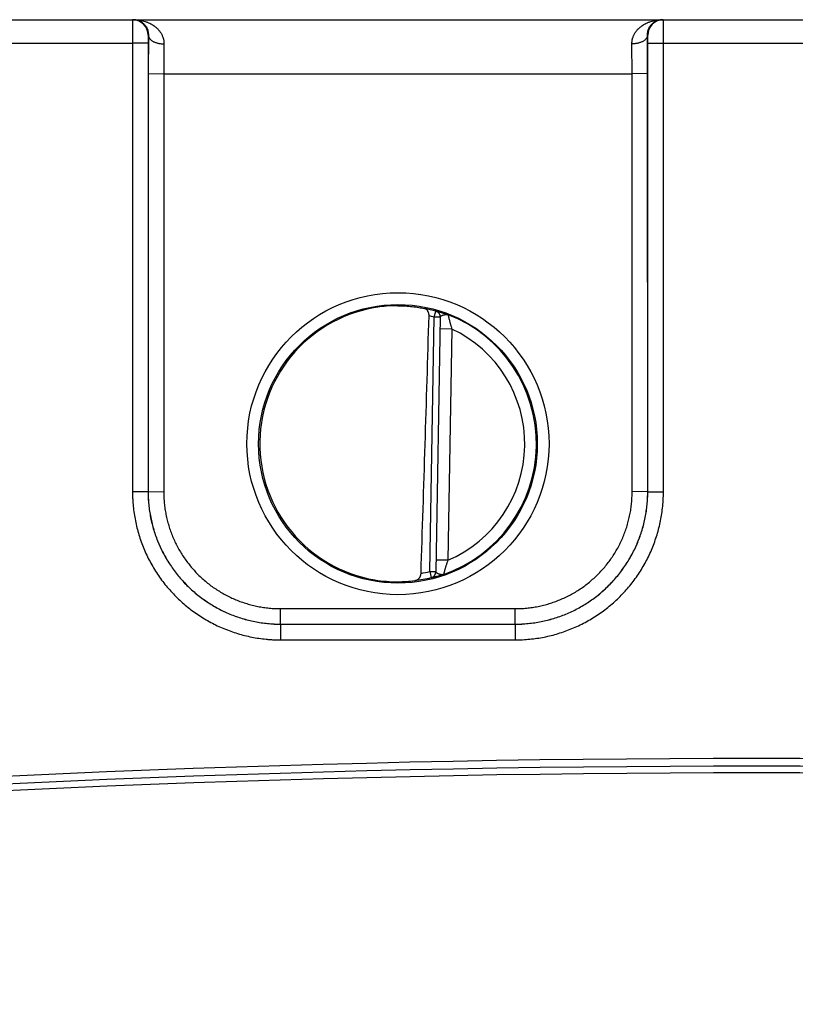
# Model space of a CAD drawing. Header units: inches. Extents: x 0 to 34, y 0 to 22.
# Tile 13 of 46: x 16.8 to 17.8, y 10.9 to 12.1. Entities that reach past the tile are written whole.
import ezdxf

# ---------------------------------------------------------------- set-up
doc = ezdxf.new("R2010")
doc.units = ezdxf.units.IN
doc.header["$LTSCALE"] = 1.87
doc.header["$MEASUREMENT"] = 0
doc.layers.get('0').update_dxf_attribs({"linetype": 'CONTINUOUS'})

msp = doc.modelspace()

# ---------------------------------------------------------------- linework, layer by layer
at = {"color": 7, "linetype": 'CONTINUOUS'}
for p, q in [((13.8961, 12.1243), (21.6701, 12.1243)), ((16.9158, 12.1243), (16.9156, 12.094)), ((17.5966, 12.094), (17.5964, 12.1243)), ((16.9358, 12.1043), (16.9356, 12.0942)), ((16.9361, 12.1043), (16.9358, 12.1043)), ((16.9361, 12.1043), (16.9359, 12.0551)), ((17.5764, 12.1043), (17.5761, 12.1043)), ((17.5763, 12.0551), (17.5761, 12.1043)), ((17.5766, 12.0942), (17.5764, 12.1043)), ((16.6666, 12.094), (16.9156, 12.094)), ((16.9356, 12.0942), (16.9156, 12.094)), ((16.9156, 12.094), (16.9157, 11.5187)), ((16.9356, 12.0942), (16.9357, 11.5188)), ((16.9561, 12.0932), (16.9559, 12.0549)), ((17.5563, 12.0549), (17.5561, 12.0932)), ((17.5765, 11.5188), (17.5766, 12.0942)), ((17.5766, 12.0942), (17.5966, 12.094)), ((17.5965, 11.5187), (17.5966, 12.094)), ((17.5966, 12.094), (17.8456, 12.094)), ((16.9359, 12.0551), (16.9358, 11.5189)), ((16.9359, 12.0551), (16.9559, 12.0549)), ((16.9559, 12.0549), (16.9558, 11.5188)), ((16.9559, 12.0549), (17.5563, 12.0549)), ((17.5763, 12.0551), (17.5563, 12.0549)), ((17.5564, 11.5188), (17.5563, 12.0549)), ((17.5764, 11.5189), (17.5763, 12.0551)), ((17.3026, 11.7426), (17.3047, 11.7502)), ((17.3047, 11.7502), (17.3047, 11.7506)), ((17.2969, 11.4164), (17.3026, 11.7426)), ((17.3104, 11.7425), (17.3026, 11.7426)), ((17.3104, 11.7429), (17.3047, 11.4159)), ((17.3252, 11.7274), (17.3102, 11.7277)), ((17.3252, 11.7274), (17.32, 11.4308)), ((16.9357, 11.5188), (16.9157, 11.5187)), ((16.9357, 11.5188), (16.9358, 11.5189)), ((16.9358, 11.5189), (16.9558, 11.5188)), ((17.5764, 11.5189), (17.5564, 11.5188)), ((17.5765, 11.5188), (17.5764, 11.5189)), ((17.5765, 11.5188), (17.5965, 11.5187)), ((17.32, 11.4308), (17.305, 11.4311)), ((17.2969, 11.4164), (17.3047, 11.4163)), ((17.2969, 11.4164), (17.2988, 11.4087)), ((17.2987, 11.4084), (17.2988, 11.4087)), ((17.1057, 11.3688), (17.4065, 11.3688)), ((17.1057, 11.3489), (17.1057, 11.3688)), ((17.4065, 11.3489), (17.4065, 11.3688)), ((17.1057, 11.3489), (17.4065, 11.3489)), ((17.1057, 11.3489), (17.4065, 11.3489)), ((17.1057, 11.3489), (17.1057, 11.3287)), ((17.4065, 11.3489), (17.4065, 11.3287)), ((17.1057, 11.3287), (17.4065, 11.3287))]:
    msp.add_line(p, q, dxfattribs=at)
for centre, radius in [((17.2561, 11.5804), 0.1937), ((17.2561, 11.5802), 0.1787)]:
    msp.add_circle(centre, radius, dxfattribs=at)
for centre, radius, start, end in [((16.9158, 12.1043), 0.02, 359.995, 89.995), ((17.5964, 12.1043), 0.02, 90.005, 180.005), ((17.2552, 11.5873), 0.1701, 89.6908, 97.6004), ((17.2561, 11.5803), 0.1768, 74.0306, 78.9352), ((17.3026, 11.743), 0.00787, 359.0044, 74.0712), ((17.3026, 11.7426), 0.00787, 359.0004, 74.0391), ((-107.2254, 15.4604), 124.5768, 358.138659, 358.290675), ((17.2561, 11.5803), 0.1689, 74.0306, 76.3334), ((17.2561, 11.5803), 0.1776, 289.2015, 68.7985), ((17.2561, 11.5803), 0.1626, 293.1447, 64.8553), ((17.2549, 11.5732), 0.1699, 260.3962, 270.3988), ((17.255, 11.5692), 0.1659, 270.3796, 277.8481), ((17.2561, 11.5803), 0.1768, 277.0061, 283.9694), ((17.2561, 11.5803), 0.1689, 280.096, 283.9695), ((17.2969, 11.416), 0.00787, 283.9293, 358.9961), ((17.2969, 11.4164), 0.00787, 283.9616, 358.9996), ((17.7161, -8.8971), 20.0737, 79.8317, 100.1683), ((17.7161, -8.8971), 20.0639, 79.8317, 100.1683), ((17.7161, -8.897), 20.0552, 79.8317, 100.1683)]:
    msp.add_arc(centre, radius, start, end, dxfattribs=at)
msp.add_ellipse((17.2561, 11.5803), major_axis=(0, 0.1771), ratio=1, start_param=0.132587, end_param=2.974099, dxfattribs=at)
for points, knots in [([(16.9174, 12.1243), (16.9179, 12.1243), (16.9189, 12.1242), (16.9205, 12.124), (16.922, 12.1237), (16.9235, 12.1232), (16.925, 12.1226), (16.9264, 12.1219), (16.9278, 12.121), (16.9292, 12.1199), (16.9305, 12.1187), (16.9316, 12.1176), (16.9323, 12.1166), (16.9331, 12.1155), (16.934, 12.114), (16.9349, 12.1119), (16.9356, 12.1096), (16.9361, 12.1071), (16.9361, 12.1052), (16.9361, 12.1043)], [0, 0, 0, 0, 0.050173, 0.100556, 0.151334, 0.202733, 0.254979, 0.308318, 0.363042, 0.419455, 0.477939, 0.53893, 0.570538, 0.602995, 0.670744, 0.74307, 0.821027, 0.90606, 1, 1, 1, 1]), ([(16.9174, 12.1243), (16.9185, 12.1243), (16.9206, 12.1242), (16.9238, 12.1239), (16.927, 12.1234), (16.9302, 12.1226), (16.9328, 12.1218), (16.9348, 12.121), (16.9368, 12.1202), (16.9388, 12.1192), (16.9407, 12.1181), (16.9426, 12.1169), (16.9444, 12.1156), (16.9461, 12.1142), (16.9474, 12.113), (16.9486, 12.1118), (16.9497, 12.1105), (16.9508, 12.1091), (16.9518, 12.1077), (16.9528, 12.1061), (16.9536, 12.1045), (16.9543, 12.1028), (16.9549, 12.1013), (16.9552, 12.1001), (16.9555, 12.0992), (16.9557, 12.0982), (16.9559, 12.0969), (16.9561, 12.0952), (16.9561, 12.0939), (16.9561, 12.0932)], [0, 0, 0, 0, 0.058435, 0.116915, 0.175497, 0.234241, 0.293203, 0.322796, 0.352478, 0.412129, 0.442138, 0.472293, 0.53309, 0.563788, 0.594722, 0.625923, 0.657418, 0.689249, 0.721466, 0.754117, 0.787253, 0.82094, 0.855245, 0.872652, 0.89024, 0.908016, 0.925991, 0.962556, 1, 1, 1, 1]), ([(17.5561, 12.0932), (17.5561, 12.0939), (17.5561, 12.0952), (17.5563, 12.0969), (17.5565, 12.0982), (17.5567, 12.0992), (17.5569, 12.1001), (17.5573, 12.1013), (17.5578, 12.1028), (17.5586, 12.1045), (17.5594, 12.1061), (17.5604, 12.1077), (17.5614, 12.1091), (17.5625, 12.1105), (17.5636, 12.1118), (17.5648, 12.113), (17.5661, 12.1142), (17.5678, 12.1156), (17.5696, 12.1169), (17.5715, 12.1181), (17.5734, 12.1192), (17.5754, 12.1202), (17.5774, 12.121), (17.5794, 12.1218), (17.582, 12.1226), (17.5851, 12.1234), (17.5883, 12.1239), (17.5915, 12.1242), (17.5937, 12.1243), (17.5948, 12.1243)], [0, 0, 0, 0, 0.037444, 0.074009, 0.091984, 0.10976, 0.127348, 0.144755, 0.17906, 0.212747, 0.245883, 0.278534, 0.310751, 0.342582, 0.374077, 0.405278, 0.436212, 0.46691, 0.527707, 0.557862, 0.587871, 0.647522, 0.677204, 0.706797, 0.765759, 0.824503, 0.883085, 0.941565, 1, 1, 1, 1]), ([(17.5761, 12.1043), (17.576, 12.1052), (17.5761, 12.1071), (17.5766, 12.1096), (17.5773, 12.1119), (17.5782, 12.114), (17.5791, 12.1155), (17.5799, 12.1166), (17.5806, 12.1176), (17.5817, 12.1187), (17.583, 12.1199), (17.5843, 12.121), (17.5858, 12.1219), (17.5872, 12.1226), (17.5887, 12.1232), (17.5902, 12.1237), (17.5917, 12.124), (17.5932, 12.1242), (17.5943, 12.1243), (17.5948, 12.1243)], [0, 0, 0, 0, 0.09394, 0.178973, 0.25693, 0.329256, 0.397005, 0.429462, 0.46107, 0.522061, 0.580545, 0.636958, 0.691682, 0.745021, 0.797267, 0.848666, 0.899444, 0.949827, 1, 1, 1, 1]), ([(16.9361, 12.1043), (16.9361, 12.1041), (16.9361, 12.1037), (16.9362, 12.1032), (16.9364, 12.1027), (16.9366, 12.1019), (16.937, 12.101), (16.9377, 12.1), (16.9386, 12.099), (16.9396, 12.0981), (16.9408, 12.0972), (16.9421, 12.0964), (16.9435, 12.0957), (16.9451, 12.0951), (16.9468, 12.0945), (16.9485, 12.094), (16.9504, 12.0937), (16.9523, 12.0934), (16.9542, 12.0932), (16.9555, 12.0932), (16.9561, 12.0932)], [0, 0, 0, 0, 0.021815, 0.043793, 0.066045, 0.088673, 0.135395, 0.184631, 0.236837, 0.292293, 0.351121, 0.413306, 0.47872, 0.547136, 0.618253, 0.691704, 0.767073, 0.843904, 0.921713, 1, 1, 1, 1]), ([(17.5761, 12.1043), (17.5761, 12.1041), (17.576, 12.1037), (17.5759, 12.1032), (17.5758, 12.1027), (17.5756, 12.1019), (17.5751, 12.101), (17.5745, 12.1), (17.5736, 12.099), (17.5726, 12.0981), (17.5714, 12.0972), (17.5701, 12.0964), (17.5686, 12.0957), (17.5671, 12.0951), (17.5654, 12.0945), (17.5636, 12.094), (17.5618, 12.0937), (17.5599, 12.0934), (17.558, 12.0932), (17.5567, 12.0932), (17.5561, 12.0932)], [0, 0, 0, 0, 0.021815, 0.043793, 0.066045, 0.088673, 0.135395, 0.184632, 0.236838, 0.292294, 0.351122, 0.413308, 0.478721, 0.547138, 0.618254, 0.691705, 0.767074, 0.843904, 0.921714, 1, 1, 1, 1]), ([(17.2561, 11.7574), (17.2593, 11.7574), (17.2654, 11.7572), (17.2743, 11.7564), (17.2824, 11.7552), (17.2876, 11.7543), (17.29, 11.7537)], [0, 0, 0, 0, 0.27866, 0.540855, 0.7825, 1, 1, 1, 1]), ([(17.296, 11.7444), (17.296, 11.7447), (17.296, 11.7453), (17.2959, 11.7462), (17.2958, 11.7471), (17.2956, 11.7479), (17.2953, 11.7487), (17.2949, 11.7497), (17.2944, 11.7506), (17.2938, 11.7514), (17.2934, 11.7519), (17.2929, 11.7524), (17.2923, 11.7528), (17.2918, 11.7531), (17.2912, 11.7534), (17.2906, 11.7536), (17.2902, 11.7537), (17.29, 11.7537)], [0, 0, 0, 0, 0.076381, 0.151899, 0.225866, 0.297786, 0.367351, 0.434406, 0.560908, 0.620725, 0.678511, 0.734553, 0.789167, 0.842687, 0.895449, 0.947783, 1, 1, 1, 1]), ([(17.3047, 11.7506), (17.3047, 11.7506), (17.3047, 11.7506), (17.3047, 11.7506), (17.3047, 11.7506), (17.3047, 11.7506), (17.3048, 11.7506), (17.3048, 11.7506), (17.3048, 11.7506), (17.3048, 11.7506), (17.3048, 11.7506), (17.3049, 11.7506), (17.305, 11.7506), (17.305, 11.7506), (17.3051, 11.7505), (17.3052, 11.7505), (17.3054, 11.7505), (17.3056, 11.7504), (17.3059, 11.7504), (17.3062, 11.7503), (17.3067, 11.7502), (17.3073, 11.75), (17.3082, 11.7498), (17.3092, 11.7495), (17.3103, 11.7492), (17.3115, 11.7488), (17.3128, 11.7484), (17.3142, 11.748), (17.3156, 11.7475), (17.3171, 11.747), (17.3187, 11.7464), (17.3198, 11.746), (17.3203, 11.7458)], [0, 0, 0, 0, 0.000272, 0.000581, 0.000983, 0.001504, 0.002155, 0.002943, 0.003871, 0.004939, 0.007504, 0.01064, 0.014348, 0.018625, 0.023469, 0.028876, 0.041366, 0.056066, 0.072932, 0.091922, 0.112996, 0.16121, 0.217171, 0.280483, 0.350735, 0.427501, 0.510368, 0.598861, 0.69254, 0.790987, 0.893663, 1, 1, 1, 1]), ([(17.3104, 11.7429), (17.3104, 11.7429), (17.3104, 11.743), (17.3105, 11.7432), (17.3106, 11.7434), (17.3107, 11.7436), (17.3108, 11.7437), (17.311, 11.7439), (17.3112, 11.7441), (17.3114, 11.7442), (17.3117, 11.7444), (17.312, 11.7446), (17.3125, 11.7448), (17.3132, 11.7451), (17.3139, 11.7453), (17.3145, 11.7455), (17.3151, 11.7457), (17.3155, 11.7458), (17.3159, 11.7459), (17.3163, 11.746), (17.3167, 11.746), (17.3171, 11.7461), (17.3175, 11.7461), (17.3179, 11.7461), (17.3183, 11.7462), (17.3189, 11.7461), (17.3194, 11.7461), (17.3199, 11.7459), (17.3202, 11.7459), (17.3203, 11.7458)], [0, 0, 0, 0, 0.01664, 0.033457, 0.050938, 0.069469, 0.089322, 0.11067, 0.133605, 0.158151, 0.184296, 0.211994, 0.271739, 0.336653, 0.405792, 0.478124, 0.515218, 0.5527, 0.590387, 0.628147, 0.665932, 0.703764, 0.741536, 0.779059, 0.816224, 0.853006, 0.9259, 0.962643, 1, 1, 1, 1]), ([(17.3203, 11.7458), (17.3203, 11.7458), (17.3203, 11.7458), (17.3203, 11.7458), (17.3203, 11.7458), (17.3203, 11.7458), (17.3203, 11.7458), (17.3203, 11.7458), (17.3203, 11.7457), (17.3203, 11.7457), (17.3203, 11.7457), (17.3204, 11.7456), (17.3204, 11.7455), (17.3204, 11.7454), (17.3204, 11.7453), (17.3205, 11.7452), (17.3205, 11.7451), (17.3205, 11.7449), (17.3206, 11.7447), (17.3206, 11.7444), (17.3207, 11.744), (17.3208, 11.7436), (17.3209, 11.7431), (17.3211, 11.7426), (17.3212, 11.742), (17.3213, 11.7415), (17.3215, 11.7409), (17.3216, 11.7402), (17.3219, 11.7394), (17.3222, 11.7382), (17.3225, 11.7368), (17.3229, 11.7355), (17.3231, 11.7345), (17.3234, 11.7335), (17.3238, 11.7322), (17.3244, 11.7301), (17.3248, 11.7285), (17.3252, 11.7274)], [0, 0, 0, 0, 0.000157, 0.000385, 0.001026, 0.001867, 0.002857, 0.003963, 0.005201, 0.006595, 0.008167, 0.011887, 0.016343, 0.021491, 0.027326, 0.033847, 0.04104, 0.048888, 0.057379, 0.076233, 0.097478, 0.120975, 0.146595, 0.174194, 0.203624, 0.234754, 0.267446, 0.301563, 0.336977, 0.411234, 0.489308, 0.570414, 0.611881, 0.653852, 0.73902, 0.825394, 1, 1, 1, 1]), ([(16.9157, 11.5187), (16.9157, 11.5171), (16.9157, 11.514), (16.916, 11.5078), (16.9165, 11.5), (16.9177, 11.4908), (16.9193, 11.4816), (16.9213, 11.4725), (16.9238, 11.4635), (16.9267, 11.4547), (16.9301, 11.4459), (16.9339, 11.4374), (16.9381, 11.4291), (16.9427, 11.421), (16.9477, 11.4131), (16.953, 11.4055), (16.9588, 11.3981), (16.9649, 11.3911), (16.9713, 11.3843), (16.9781, 11.3779), (16.9851, 11.3718), (16.9925, 11.366), (17.0001, 11.3607), (17.008, 11.3557), (17.0161, 11.3511), (17.0244, 11.3469), (17.033, 11.3431), (17.0417, 11.3398), (17.0505, 11.3368), (17.0595, 11.3343), (17.0686, 11.3323), (17.0778, 11.3307), (17.0855, 11.3298), (17.0917, 11.3292), (17.0964, 11.3289), (17.101, 11.3288), (17.1041, 11.3287), (17.1057, 11.3287)], [0, 0, 0, 0, 0.015626, 0.031252, 0.062501, 0.09375, 0.124999, 0.156248, 0.187498, 0.218747, 0.249996, 0.281246, 0.312495, 0.343745, 0.374994, 0.406244, 0.437493, 0.468743, 0.499993, 0.531243, 0.562492, 0.593742, 0.624992, 0.656242, 0.687492, 0.718743, 0.749993, 0.781243, 0.812493, 0.843744, 0.874994, 0.906244, 0.937495, 0.953121, 0.968747, 0.984374, 1, 1, 1, 1]), ([(16.9357, 11.5188), (16.9357, 11.5161), (16.9358, 11.5105), (16.9364, 11.5022), (16.9375, 11.4939), (16.9389, 11.4857), (16.9407, 11.4775), (16.9429, 11.4695), (16.9456, 11.4616), (16.9486, 11.4538), (16.952, 11.4461), (16.9557, 11.4387), (16.9598, 11.4314), (16.9643, 11.4244), (16.9691, 11.4176), (16.9742, 11.411), (16.9797, 11.4047), (16.9854, 11.3986), (16.9915, 11.3929), (16.9978, 11.3874), (17.0044, 11.3823), (17.0112, 11.3775), (17.0183, 11.373), (17.0255, 11.3689), (17.033, 11.3651), (17.0406, 11.3618), (17.0484, 11.3588), (17.0563, 11.3561), (17.0644, 11.3539), (17.0725, 11.3521), (17.0807, 11.3507), (17.089, 11.3497), (17.0973, 11.349), (17.1029, 11.3489), (17.1057, 11.3489)], [0, 0, 0, 0, 0.03125, 0.062499, 0.093749, 0.124999, 0.156248, 0.187498, 0.218748, 0.249997, 0.281247, 0.312497, 0.343747, 0.374996, 0.406246, 0.437496, 0.468746, 0.499996, 0.531246, 0.562496, 0.593746, 0.624996, 0.656246, 0.687496, 0.718746, 0.749996, 0.781247, 0.812497, 0.843747, 0.874998, 0.906248, 0.937499, 0.968749, 1, 1, 1, 1]), ([(16.9358, 11.5189), (16.9358, 11.5162), (16.9359, 11.5106), (16.9365, 11.5023), (16.9375, 11.494), (16.939, 11.4858), (16.9408, 11.4776), (16.943, 11.4696), (16.9456, 11.4616), (16.9486, 11.4539), (16.952, 11.4462), (16.9558, 11.4388), (16.9599, 11.4315), (16.9643, 11.4245), (16.9691, 11.4176), (16.9743, 11.411), (16.9797, 11.4047), (16.9855, 11.3987), (16.9915, 11.3929), (16.9979, 11.3875), (17.0044, 11.3823), (17.0113, 11.3775), (17.0183, 11.3731), (17.0256, 11.3689), (17.033, 11.3652), (17.0407, 11.3618), (17.0484, 11.3588), (17.0564, 11.3562), (17.0644, 11.354), (17.0725, 11.3521), (17.0808, 11.3507), (17.0891, 11.3497), (17.0974, 11.3491), (17.1029, 11.3489), (17.1057, 11.3489)], [0, 0, 0, 0, 0.03125, 0.0625, 0.09375, 0.124999, 0.156249, 0.187499, 0.218749, 0.249999, 0.281249, 0.312499, 0.343748, 0.374998, 0.406248, 0.437498, 0.468748, 0.499998, 0.531248, 0.562498, 0.593748, 0.624998, 0.656248, 0.687498, 0.718748, 0.749998, 0.781248, 0.812498, 0.843749, 0.874999, 0.906249, 0.937499, 0.96875, 1, 1, 1, 1]), ([(16.9558, 11.5188), (16.9558, 11.5175), (16.9558, 11.5151), (16.9559, 11.5114), (16.9562, 11.5077), (16.9566, 11.5028), (16.9573, 11.4967), (16.9586, 11.4895), (16.9602, 11.4823), (16.9622, 11.4752), (16.9645, 11.4682), (16.9671, 11.4613), (16.9701, 11.4546), (16.9734, 11.448), (16.977, 11.4416), (16.981, 11.4354), (16.9852, 11.4294), (16.9897, 11.4236), (16.9946, 11.418), (16.9996, 11.4127), (17.005, 11.4076), (17.0105, 11.4028), (17.0163, 11.3982), (17.0224, 11.394), (17.0286, 11.39), (17.035, 11.3864), (17.0416, 11.3831), (17.0483, 11.3801), (17.0552, 11.3775), (17.0622, 11.3752), (17.0693, 11.3732), (17.0765, 11.3716), (17.0837, 11.3703), (17.0898, 11.3696), (17.0947, 11.3691), (17.0984, 11.3689), (17.102, 11.3688), (17.1045, 11.3688), (17.1057, 11.3688)], [0, 0, 0, 0, 0.015626, 0.031252, 0.046877, 0.062503, 0.093752, 0.125001, 0.15625, 0.1875, 0.218749, 0.249998, 0.281247, 0.312497, 0.343746, 0.374996, 0.406245, 0.437495, 0.468744, 0.499994, 0.531244, 0.562493, 0.593743, 0.624993, 0.656243, 0.687493, 0.718743, 0.749993, 0.781244, 0.812494, 0.843744, 0.874994, 0.906244, 0.937495, 0.953121, 0.968747, 0.984374, 1, 1, 1, 1]), ([(17.4065, 11.3489), (17.4092, 11.3489), (17.4148, 11.3491), (17.4231, 11.3497), (17.4314, 11.3507), (17.4396, 11.3521), (17.4478, 11.354), (17.4558, 11.3562), (17.4637, 11.3588), (17.4715, 11.3618), (17.4792, 11.3652), (17.4866, 11.3689), (17.4939, 11.3731), (17.5009, 11.3775), (17.5078, 11.3823), (17.5143, 11.3875), (17.5206, 11.3929), (17.5267, 11.3987), (17.5324, 11.4047), (17.5379, 11.411), (17.543, 11.4176), (17.5478, 11.4245), (17.5523, 11.4315), (17.5564, 11.4388), (17.5602, 11.4462), (17.5635, 11.4539), (17.5665, 11.4616), (17.5692, 11.4696), (17.5714, 11.4776), (17.5732, 11.4858), (17.5746, 11.494), (17.5757, 11.5023), (17.5763, 11.5106), (17.5764, 11.5162), (17.5764, 11.5189)], [0, 0, 0, 0, 0.03125, 0.062501, 0.093751, 0.125001, 0.156251, 0.187502, 0.218752, 0.250002, 0.281252, 0.312502, 0.343752, 0.375002, 0.406252, 0.437502, 0.468752, 0.500002, 0.531252, 0.562502, 0.593752, 0.625002, 0.656252, 0.687501, 0.718751, 0.750001, 0.781251, 0.812501, 0.843751, 0.875001, 0.90625, 0.9375, 0.96875, 1, 1, 1, 1]), ([(17.4065, 11.3688), (17.4077, 11.3688), (17.4101, 11.3688), (17.4138, 11.3689), (17.4175, 11.3691), (17.4224, 11.3696), (17.4285, 11.3703), (17.4357, 11.3716), (17.4429, 11.3732), (17.45, 11.3752), (17.457, 11.3775), (17.4639, 11.3801), (17.4706, 11.3831), (17.4772, 11.3864), (17.4836, 11.39), (17.4898, 11.394), (17.4958, 11.3982), (17.5016, 11.4028), (17.5072, 11.4076), (17.5125, 11.4127), (17.5176, 11.418), (17.5224, 11.4236), (17.527, 11.4294), (17.5312, 11.4354), (17.5351, 11.4416), (17.5388, 11.448), (17.5421, 11.4546), (17.5451, 11.4613), (17.5477, 11.4682), (17.55, 11.4752), (17.552, 11.4823), (17.5536, 11.4895), (17.5549, 11.4967), (17.5556, 11.5028), (17.556, 11.5077), (17.5562, 11.5114), (17.5564, 11.5151), (17.5564, 11.5175), (17.5564, 11.5188)], [0, 0, 0, 0, 0.015626, 0.031253, 0.046879, 0.062505, 0.093756, 0.125006, 0.156256, 0.187506, 0.218756, 0.250007, 0.281257, 0.312507, 0.343757, 0.375007, 0.406257, 0.437507, 0.468756, 0.500006, 0.531256, 0.562505, 0.593755, 0.625004, 0.656254, 0.687503, 0.718753, 0.750002, 0.781251, 0.8125, 0.84375, 0.874999, 0.906248, 0.937497, 0.953123, 0.968748, 0.984374, 1, 1, 1, 1]), ([(17.4065, 11.3489), (17.4093, 11.3489), (17.4148, 11.349), (17.4232, 11.3497), (17.4314, 11.3507), (17.4397, 11.3521), (17.4478, 11.3539), (17.4558, 11.3561), (17.4638, 11.3588), (17.4716, 11.3618), (17.4792, 11.3651), (17.4866, 11.3689), (17.4939, 11.373), (17.501, 11.3775), (17.5078, 11.3823), (17.5144, 11.3874), (17.5207, 11.3929), (17.5267, 11.3986), (17.5325, 11.4047), (17.5379, 11.411), (17.5431, 11.4176), (17.5479, 11.4244), (17.5524, 11.4314), (17.5565, 11.4387), (17.5602, 11.4461), (17.5636, 11.4538), (17.5666, 11.4616), (17.5692, 11.4695), (17.5715, 11.4775), (17.5733, 11.4857), (17.5747, 11.4939), (17.5757, 11.5022), (17.5764, 11.5105), (17.5765, 11.5161), (17.5765, 11.5188)], [0, 0, 0, 0, 0.031251, 0.062501, 0.093752, 0.125002, 0.156253, 0.187503, 0.218753, 0.250004, 0.281254, 0.312504, 0.343754, 0.375004, 0.406254, 0.437504, 0.468754, 0.500004, 0.531254, 0.562504, 0.593754, 0.625004, 0.656253, 0.687503, 0.718753, 0.750003, 0.781252, 0.812502, 0.843752, 0.875001, 0.906251, 0.937501, 0.96875, 1, 1, 1, 1]), ([(17.4065, 11.3287), (17.408, 11.3287), (17.4112, 11.3288), (17.4174, 11.329), (17.4251, 11.3296), (17.4344, 11.3307), (17.4436, 11.3323), (17.4527, 11.3343), (17.4617, 11.3368), (17.4705, 11.3398), (17.4792, 11.3431), (17.4877, 11.3469), (17.4961, 11.3511), (17.5042, 11.3557), (17.5121, 11.3607), (17.5197, 11.366), (17.5271, 11.3718), (17.5341, 11.3779), (17.5409, 11.3843), (17.5473, 11.3911), (17.5534, 11.3981), (17.5591, 11.4055), (17.5645, 11.4131), (17.5695, 11.421), (17.5741, 11.4291), (17.5783, 11.4374), (17.5821, 11.4459), (17.5854, 11.4547), (17.5884, 11.4635), (17.5909, 11.4725), (17.5929, 11.4816), (17.5945, 11.4908), (17.5955, 11.4985), (17.596, 11.5047), (17.5963, 11.5094), (17.5965, 11.514), (17.5965, 11.5171), (17.5965, 11.5187)], [0, 0, 0, 0, 0.015626, 0.031253, 0.062503, 0.093753, 0.125004, 0.156254, 0.187504, 0.218755, 0.250005, 0.281255, 0.312505, 0.343755, 0.375005, 0.406255, 0.437505, 0.468755, 0.500005, 0.531255, 0.562504, 0.593754, 0.625004, 0.656253, 0.687503, 0.718752, 0.750001, 0.781251, 0.8125, 0.843749, 0.874999, 0.906248, 0.937497, 0.953123, 0.968748, 0.984374, 1, 1, 1, 1]), ([(17.32, 11.4308), (17.3196, 11.4297), (17.3191, 11.4282), (17.3184, 11.4261), (17.3179, 11.4245), (17.3175, 11.423), (17.317, 11.4216), (17.3166, 11.4201), (17.3163, 11.419), (17.316, 11.4181), (17.3158, 11.4175), (17.3157, 11.4169), (17.3155, 11.4163), (17.3154, 11.4158), (17.3152, 11.4153), (17.3151, 11.4148), (17.315, 11.4144), (17.3149, 11.414), (17.3148, 11.4136), (17.3147, 11.4132), (17.3146, 11.4129), (17.3145, 11.4127), (17.3145, 11.4127), (17.3145, 11.4126), (17.3145, 11.4126)], [0, 0, 0, 0, 0.174686, 0.2611, 0.346307, 0.429784, 0.510927, 0.589038, 0.663329, 0.69876, 0.732893, 0.765601, 0.796745, 0.82619, 0.853802, 0.879435, 0.902944, 0.9242, 0.943063, 0.973132, 0.984123, 0.992304, 0.99761, 1, 1, 1, 1]), ([(17.2776, 11.4048), (17.2779, 11.4049), (17.2784, 11.405), (17.2791, 11.4051), (17.2798, 11.4054), (17.2805, 11.4057), (17.2812, 11.406), (17.2818, 11.4065), (17.2824, 11.4069), (17.283, 11.4075), (17.2835, 11.4081), (17.284, 11.4088), (17.2845, 11.4095), (17.2849, 11.4103), (17.2852, 11.4112), (17.2855, 11.4124), (17.2857, 11.4134), (17.2857, 11.414)], [0, 0, 0, 0, 0.056054, 0.111974, 0.167938, 0.224155, 0.280855, 0.338291, 0.396732, 0.456453, 0.517725, 0.580795, 0.645862, 0.713048, 0.782356, 0.853617, 1, 1, 1, 1]), ([(17.3145, 11.4126), (17.3139, 11.4124), (17.3129, 11.412), (17.3113, 11.4115), (17.3097, 11.4111), (17.3083, 11.4106), (17.3069, 11.4102), (17.3056, 11.4099), (17.3044, 11.4096), (17.3033, 11.4093), (17.3023, 11.409), (17.3014, 11.4088), (17.3007, 11.4087), (17.3002, 11.4086), (17.2999, 11.4085), (17.2997, 11.4085), (17.2994, 11.4084), (17.2992, 11.4084), (17.2991, 11.4084), (17.299, 11.4084), (17.299, 11.4084), (17.2989, 11.4084), (17.2989, 11.4084), (17.2988, 11.4084), (17.2988, 11.4084), (17.2988, 11.4084), (17.2988, 11.4084), (17.2988, 11.4084), (17.2988, 11.4084), (17.2988, 11.4084), (17.2987, 11.4084), (17.2987, 11.4084), (17.2987, 11.4084)], [0, 0, 0, 0, 0.106339, 0.209014, 0.307461, 0.40114, 0.489633, 0.5725, 0.649265, 0.719517, 0.782829, 0.83879, 0.887004, 0.908078, 0.927068, 0.943934, 0.958634, 0.971125, 0.976531, 0.981375, 0.985652, 0.98936, 0.992496, 0.995061, 0.996129, 0.997057, 0.997845, 0.998496, 0.999017, 0.999419, 0.999728, 1, 1, 1, 1]), ([(17.3145, 11.4126), (17.3144, 11.4125), (17.3141, 11.4125), (17.3137, 11.4124), (17.3133, 11.4123), (17.3129, 11.4123), (17.3125, 11.4123), (17.3121, 11.4123), (17.3117, 11.4124), (17.3113, 11.4124), (17.3109, 11.4125), (17.3104, 11.4126), (17.31, 11.4127), (17.3096, 11.4128), (17.3092, 11.4129), (17.3087, 11.4131), (17.3081, 11.4133), (17.3074, 11.4136), (17.3068, 11.4139), (17.3063, 11.4141), (17.3059, 11.4143), (17.3057, 11.4145), (17.3055, 11.4147), (17.3053, 11.4148), (17.3051, 11.415), (17.305, 11.4152), (17.3049, 11.4153), (17.3048, 11.4155), (17.3047, 11.4157), (17.3047, 11.4158), (17.3047, 11.4159)], [0, 0, 0, 0, 0.037364, 0.074099, 0.110539, 0.147037, 0.183813, 0.22097, 0.258489, 0.296263, 0.334096, 0.37188, 0.409639, 0.447323, 0.484802, 0.521895, 0.594225, 0.66336, 0.728272, 0.788014, 0.815711, 0.841855, 0.866401, 0.889334, 0.910682, 0.930534, 0.949064, 0.966545, 0.98336, 1, 1, 1, 1]), ([(17.1057, 11.3489), (17.1057, 11.3489), (17.1057, 11.3489), (17.1057, 11.3489), (17.1057, 11.3489), (17.1057, 11.3489), (17.1057, 11.3489), (17.1057, 11.3489), (17.1057, 11.3489), (17.1057, 11.3489)], [0, 0, 0, 0, 0.120001, 0.23148, 0.347715, 0.475612, 0.609389, 0.741606, 1, 1, 1, 1]), ([(17.4065, 11.3489), (17.4065, 11.3489), (17.4065, 11.3489), (17.4065, 11.3489), (17.4065, 11.3489), (17.4065, 11.3489), (17.4065, 11.3489), (17.4065, 11.3489), (17.4065, 11.3489), (17.4065, 11.3489)], [0, 0, 0, 0, 0.119654, 0.230315, 0.345982, 0.474047, 0.608404, 0.74109, 1, 1, 1, 1])]:
    msp.add_open_spline(points, degree=3, knots=knots, dxfattribs=at)

doc.saveas('drawing.dxf')
